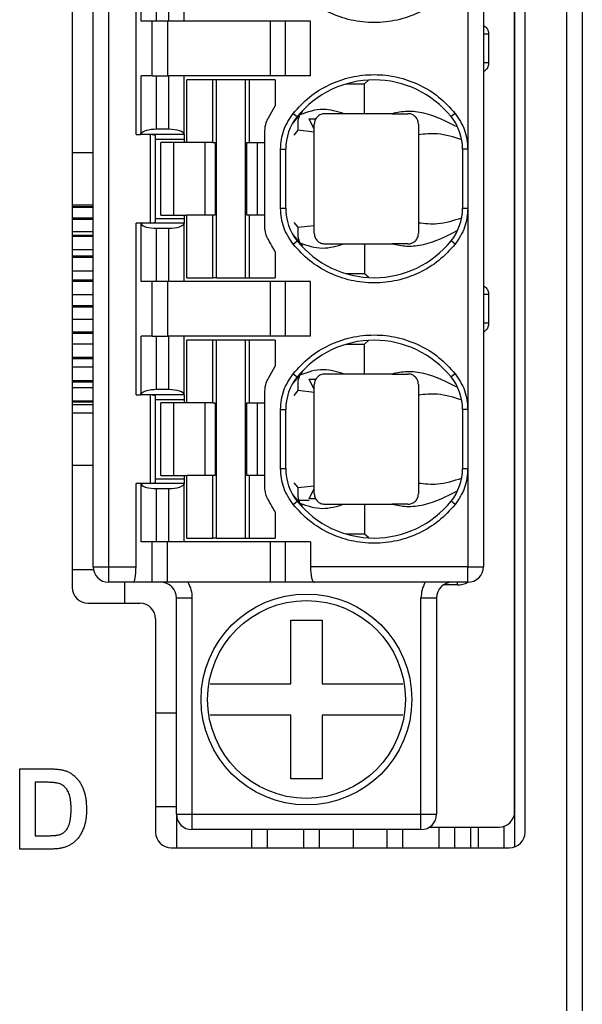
# Model space of a CAD drawing. Header units: millimetres. Extents: x 0 to 594, y 0 to 420.
# Tile 61 of 94: x 454 to 465, y 198 to 217. Entities that reach past the tile are written whole.
import ezdxf

# ---------------------------------------------------------------- set-up
doc = ezdxf.new("R2010")
doc.units = ezdxf.units.MM

msp = doc.modelspace()

# ---------------------------------------------------------------- linework, layer by layer
at = {"color": 7, "linetype": 'Continuous', "lineweight": 25}
for p, q in [((463.448, 201.545), (463.448, 231.645)), ((463.252, 201.264), (463.252, 231.366)), ((463.248, 201.945), (463.248, 231.245)), ((464.248, 198.115), (464.248, 231.036)), ((464.548, 231.036), (464.548, 198.115)), ((454.748, 226.945), (454.748, 206.245)), ((455.148, 206.645), (455.148, 226.545)), ((455.448, 206.645), (455.448, 226.545)), ((462.648, 226.545), (462.648, 206.645)), ((462.348, 218.53), (462.348, 214.661)), ((455.973, 214.945), (455.973, 218.245)), ((456.898, 217.12), (456.898, 218.245)), ((456.07, 217.12), (456.07, 218.228)), ((456.366, 217.12), (456.366, 218.145)), ((456.598, 218.145), (456.598, 217.12)), ((456.282, 217.12), (456.07, 217.12)), ((456.577, 217.12), (456.282, 217.12)), ((456.282, 216.07), (456.282, 217.12)), ((458.557, 217.12), (456.577, 217.12)), ((456.577, 217.12), (456.577, 216.07)), ((458.557, 216.07), (458.557, 217.12)), ((458.847, 217.12), (458.557, 217.12)), ((458.847, 216.07), (458.847, 217.12)), ((459.323, 217.12), (458.847, 217.12)), ((459.323, 216.07), (459.323, 217.12)), ((462.748, 216.87), (462.648, 216.87)), ((462.748, 216.87), (462.748, 216.32)), ((462.748, 216.32), (462.648, 216.32)), ((456.07, 214.963), (456.07, 216.07)), ((456.282, 216.07), (456.07, 216.07)), ((456.282, 216.07), (456.577, 216.07)), ((456.366, 215.045), (456.366, 216.07)), ((458.557, 216.07), (456.577, 216.07)), ((456.598, 216.07), (456.598, 215.045)), ((456.898, 214.945), (456.898, 216.07)), ((456.948, 214.795), (456.948, 215.995)), ((457.447, 215.995), (456.948, 215.995)), ((457.447, 214.795), (457.447, 215.995)), ((457.518, 215.995), (457.447, 215.995)), ((457.518, 212.195), (457.518, 215.995)), ((458.079, 215.995), (457.518, 215.995)), ((458.079, 212.195), (458.079, 215.995)), ((458.15, 215.995), (458.079, 215.995)), ((458.15, 214.795), (458.15, 215.995)), ((458.648, 215.995), (458.15, 215.995)), ((458.847, 216.07), (458.557, 216.07)), ((458.648, 215.995), (458.648, 215.495)), ((459.323, 216.07), (458.847, 216.07)), ((460.445, 215.993), (460.362, 215.92)), ((460.02, 215.92), (460.362, 215.92)), ((460.362, 215.345), (460.362, 215.92)), ((458.515, 215.265), (458.648, 215.495)), ((458.993, 215.352), (459.07, 215.29)), ((459.174, 215.391), (458.998, 215.183)), ((459.398, 215.045), (459.298, 215.245)), ((459.298, 215.245), (459.426, 215.245)), ((460.892, 215.345), (459.973, 215.345)), ((462.104, 215.352), (462.026, 215.29)), ((456.598, 215.045), (456.366, 215.045)), ((459.084, 215.028), (459.008, 214.934)), ((459.398, 214.992), (459.084, 215.028)), ((455.973, 214.945), (456.061, 214.945)), ((456.061, 214.945), (456.07, 214.963)), ((456.898, 214.945), (456.061, 214.945)), ((456.248, 213.245), (456.248, 214.945)), ((456.348, 214.928), (456.248, 214.945)), ((456.348, 213.263), (456.348, 214.928)), ((456.348, 214.858), (456.898, 214.858)), ((456.898, 214.945), (456.898, 214.795)), ((458.448, 214.795), (458.448, 215.015)), ((459.398, 213.198), (459.398, 214.992)), ((461.398, 214.939), (461.398, 213.252)), ((456.448, 213.395), (456.448, 214.795)), ((456.698, 213.395), (456.698, 214.795)), ((456.948, 214.795), (456.698, 214.795)), ((457.447, 214.795), (456.948, 214.795)), ((457.296, 214.795), (457.296, 213.395)), ((457.447, 214.795), (457.494, 214.795)), ((457.494, 214.795), (457.494, 213.395)), ((458.102, 213.395), (458.102, 214.795)), ((458.102, 214.795), (458.15, 214.795)), ((458.15, 214.795), (458.448, 214.795)), ((458.301, 214.795), (458.301, 213.395)), ((458.448, 213.395), (458.448, 214.795)), ((458.748, 213.53), (458.748, 214.661)), ((458.748, 214.661), (458.848, 214.661)), ((458.848, 213.53), (458.848, 214.661)), ((462.248, 214.661), (462.248, 213.53)), ((462.348, 214.661), (462.248, 214.661)), ((462.348, 214.661), (462.348, 213.53)), ((455.148, 214.595), (454.748, 214.595)), ((454.748, 213.595), (455.148, 213.595)), ((455.148, 213.556), (454.748, 213.556)), ((455.148, 213.546), (454.748, 213.546)), ((458.748, 213.53), (458.848, 213.53)), ((462.248, 213.53), (462.348, 213.53)), ((462.348, 213.53), (462.348, 209.661)), ((455.148, 213.339), (454.748, 213.339)), ((455.148, 213.329), (454.748, 213.329)), ((456.348, 213.333), (456.898, 213.333)), ((456.698, 213.395), (456.948, 213.395)), ((456.898, 213.395), (456.898, 213.245)), ((456.948, 212.195), (456.948, 213.395)), ((457.447, 213.395), (456.948, 213.395)), ((457.447, 212.195), (457.447, 213.395)), ((457.494, 213.395), (457.447, 213.395)), ((458.15, 213.395), (458.102, 213.395)), ((458.15, 212.195), (458.15, 213.395)), ((458.448, 213.395), (458.15, 213.395)), ((458.448, 213.176), (458.448, 213.395)), ((455.148, 213.313), (454.748, 213.313)), ((455.973, 209.945), (455.973, 213.245)), ((456.061, 213.245), (455.973, 213.245)), ((456.07, 213.228), (456.061, 213.245)), ((456.898, 213.245), (456.061, 213.245)), ((456.07, 212.12), (456.07, 213.228)), ((456.248, 213.245), (456.348, 213.263)), ((456.366, 212.12), (456.366, 213.145)), ((456.366, 213.145), (456.598, 213.145)), ((456.598, 213.145), (456.598, 212.12)), ((456.898, 212.12), (456.898, 213.245)), ((459.007, 213.256), (459.084, 213.163)), ((459.084, 213.163), (459.398, 213.198)), ((455.148, 213.075), (454.748, 213.075)), ((455.148, 213.007), (454.748, 213.007)), ((455.148, 212.987), (454.748, 212.987)), ((458.998, 213.009), (459.174, 212.8)), ((458.993, 212.838), (459.07, 212.901)), ((459.973, 212.845), (460.892, 212.845)), ((460.362, 212.845), (460.362, 212.27)), ((462.104, 212.838), (462.026, 212.901)), ((455.148, 212.73), (454.748, 212.73)), ((455.148, 212.607), (454.748, 212.607)), ((455.148, 212.583), (454.748, 212.583)), ((458.648, 212.695), (458.648, 212.195)), ((455.148, 212.32), (454.748, 212.32)), ((456.948, 212.195), (457.447, 212.195)), ((457.518, 212.195), (457.447, 212.195)), ((457.518, 212.195), (458.079, 212.195)), ((458.079, 212.195), (458.15, 212.195)), ((458.15, 212.195), (458.648, 212.195)), ((460.362, 212.27), (460.02, 212.27)), ((460.445, 212.198), (460.362, 212.27)), ((455.148, 212.149), (454.748, 212.149)), ((455.148, 212.122), (454.748, 212.122)), ((456.282, 212.12), (456.07, 212.12)), ((456.282, 211.07), (456.282, 212.12)), ((456.577, 212.12), (456.282, 212.12)), ((456.577, 212.12), (456.577, 211.07)), ((458.557, 212.12), (456.577, 212.12)), ((458.557, 211.07), (458.557, 212.12)), ((458.847, 212.12), (458.557, 212.12)), ((458.847, 211.07), (458.847, 212.12)), ((459.323, 212.12), (458.847, 212.12)), ((459.323, 211.07), (459.323, 212.12)), ((455.148, 211.867), (454.748, 211.867)), ((462.748, 211.87), (462.648, 211.87)), ((462.748, 211.87), (462.748, 211.32)), ((455.148, 211.656), (454.748, 211.656)), ((455.148, 211.628), (454.748, 211.628)), ((455.148, 211.393), (454.748, 211.393)), ((462.748, 211.32), (462.648, 211.32)), ((455.148, 211.152), (454.748, 211.152)), ((455.148, 211.124), (454.748, 211.124)), ((456.07, 209.963), (456.07, 211.07)), ((456.282, 211.07), (456.07, 211.07)), ((456.282, 211.07), (456.577, 211.07)), ((456.366, 210.045), (456.366, 211.07)), ((458.557, 211.07), (456.577, 211.07)), ((456.598, 211.07), (456.598, 210.045)), ((456.898, 209.945), (456.898, 211.07)), ((458.847, 211.07), (458.557, 211.07)), ((459.323, 211.07), (458.847, 211.07)), ((455.148, 210.921), (454.748, 210.921)), ((456.948, 209.795), (456.948, 210.995)), ((457.447, 210.995), (456.948, 210.995)), ((457.447, 209.795), (457.447, 210.995)), ((457.518, 210.995), (457.447, 210.995)), ((457.518, 207.195), (457.518, 210.995)), ((458.079, 210.995), (457.518, 210.995)), ((458.079, 207.195), (458.079, 210.995)), ((458.15, 210.995), (458.079, 210.995)), ((458.15, 209.795), (458.15, 210.995)), ((458.648, 210.995), (458.15, 210.995)), ((458.648, 210.995), (458.648, 210.495)), ((460.02, 210.92), (460.362, 210.92)), ((460.445, 210.993), (460.362, 210.92)), ((460.362, 210.345), (460.362, 210.92)), ((455.148, 210.663), (454.748, 210.663)), ((455.148, 210.637), (454.748, 210.637)), ((458.515, 210.265), (458.648, 210.495)), ((455.148, 210.476), (454.748, 210.476)), ((458.993, 210.352), (459.07, 210.29)), ((459.174, 210.391), (458.998, 210.183)), ((460.892, 210.345), (459.973, 210.345)), ((462.104, 210.352), (462.026, 210.29)), ((455.148, 210.213), (454.748, 210.213)), ((455.148, 210.19), (454.748, 210.19)), ((459.398, 210.045), (459.298, 210.245)), ((459.298, 210.245), (459.426, 210.245)), ((455.148, 210.079), (454.748, 210.079)), ((455.973, 209.945), (456.061, 209.945)), ((456.061, 209.945), (456.07, 209.963)), ((456.898, 209.945), (456.061, 209.945)), ((456.248, 208.245), (456.248, 209.945)), ((456.348, 209.928), (456.248, 209.945)), ((456.348, 208.263), (456.348, 209.928)), ((456.598, 210.045), (456.366, 210.045)), ((456.898, 209.945), (456.898, 209.795)), ((458.448, 209.795), (458.448, 210.015)), ((459.084, 210.028), (459.008, 209.934)), ((459.398, 209.992), (459.084, 210.028)), ((459.398, 208.198), (459.398, 209.992)), ((461.398, 209.939), (461.398, 208.252)), ((455.148, 209.826), (454.748, 209.826)), ((455.148, 209.806), (454.748, 209.806)), ((455.148, 209.751), (454.748, 209.751)), ((456.348, 209.858), (456.898, 209.858)), ((456.448, 208.395), (456.448, 209.795)), ((456.698, 208.395), (456.698, 209.795)), ((456.948, 209.795), (456.698, 209.795)), ((457.447, 209.795), (456.948, 209.795)), ((457.296, 209.795), (457.296, 208.395)), ((457.447, 209.795), (457.494, 209.795)), ((457.494, 209.795), (457.494, 208.395)), ((458.102, 208.395), (458.102, 209.795)), ((458.102, 209.795), (458.15, 209.795)), ((458.15, 209.795), (458.448, 209.795)), ((458.301, 209.795), (458.301, 208.395)), ((458.448, 208.395), (458.448, 209.795)), ((455.148, 209.595), (454.748, 209.595)), ((458.748, 208.53), (458.748, 209.661)), ((458.748, 209.661), (458.848, 209.661)), ((458.848, 208.53), (458.848, 209.661)), ((462.248, 209.661), (462.248, 208.53)), ((462.348, 209.661), (462.248, 209.661)), ((462.348, 209.661), (462.348, 208.53)), ((454.748, 208.595), (455.148, 208.595)), ((458.748, 208.53), (458.848, 208.53)), ((462.248, 208.53), (462.348, 208.53)), ((462.348, 208.53), (462.348, 206.645)), ((455.973, 206.645), (455.973, 208.245)), ((456.061, 208.245), (455.973, 208.245)), ((456.07, 208.228), (456.061, 208.245)), ((456.898, 208.245), (456.061, 208.245)), ((456.07, 207.12), (456.07, 208.228)), ((456.248, 208.245), (456.348, 208.263)), ((456.348, 208.333), (456.898, 208.333)), ((456.698, 208.395), (456.948, 208.395)), ((456.898, 208.395), (456.898, 208.245)), ((456.898, 207.12), (456.898, 208.245)), ((456.948, 207.195), (456.948, 208.395)), ((457.447, 208.395), (456.948, 208.395)), ((457.447, 207.195), (457.447, 208.395)), ((457.494, 208.395), (457.447, 208.395)), ((458.15, 208.395), (458.102, 208.395)), ((458.15, 207.195), (458.15, 208.395)), ((458.448, 208.395), (458.15, 208.395)), ((458.448, 208.176), (458.448, 208.395)), ((459.007, 208.256), (459.084, 208.163)), ((456.366, 207.12), (456.366, 208.145)), ((456.366, 208.145), (456.598, 208.145)), ((456.598, 208.145), (456.598, 207.12)), ((459.084, 208.163), (459.398, 208.198)), ((459.298, 207.945), (459.398, 208.145)), ((458.993, 207.838), (459.07, 207.901)), ((458.998, 208.009), (459.174, 207.8)), ((459.072, 207.92), (459.298, 207.92)), ((459.426, 207.945), (459.298, 207.945)), ((459.973, 207.845), (460.892, 207.845)), ((460.362, 207.845), (460.362, 207.27)), ((462.104, 207.838), (462.026, 207.901)), ((458.648, 207.695), (458.648, 207.195)), ((460.362, 207.27), (460.02, 207.27)), ((460.445, 207.198), (460.362, 207.27)), ((456.282, 207.12), (456.07, 207.12)), ((456.282, 206.345), (456.282, 207.12)), ((456.577, 207.12), (456.282, 207.12)), ((456.577, 206.345), (456.577, 207.12)), ((458.557, 207.12), (456.577, 207.12)), ((456.948, 207.195), (457.447, 207.195)), ((457.518, 207.195), (457.447, 207.195)), ((457.518, 207.195), (458.079, 207.195)), ((458.079, 207.195), (458.15, 207.195)), ((458.15, 207.195), (458.648, 207.195)), ((458.557, 206.345), (458.557, 207.12)), ((458.847, 207.12), (458.557, 207.12)), ((458.847, 206.345), (458.847, 207.12)), ((459.323, 207.12), (458.847, 207.12)), ((459.323, 207.12), (459.323, 206.645)), ((455.154, 206.585), (454.748, 206.585)), ((455.148, 206.645), (455.236, 206.645)), ((455.236, 206.645), (455.448, 206.645)), ((455.448, 206.645), (455.973, 206.645)), ((455.448, 206.345), (455.448, 206.645)), ((462.348, 206.645), (459.323, 206.645)), ((462.348, 206.645), (462.648, 206.645)), ((462.348, 206.433), (462.348, 206.645)), ((455.92, 206.345), (455.448, 206.345)), ((455.748, 206.345), (455.748, 205.945)), ((456.282, 206.345), (455.92, 206.345)), ((456.577, 206.345), (456.282, 206.345)), ((458.557, 206.345), (456.577, 206.345)), ((458.847, 206.345), (458.557, 206.345)), ((459.403, 206.345), (458.847, 206.345)), ((462.348, 206.345), (459.403, 206.345)), ((462.148, 206.295), (462.148, 206.345)), ((462.348, 206.345), (462.348, 206.433)), ((462.148, 206.295), (461.882, 206.295)), ((455.048, 205.945), (456.048, 205.945)), ((456.748, 201.895), (456.748, 206.045)), ((456.748, 206.045), (457.048, 206.045)), ((457.048, 206.045), (457.048, 201.895)), ((461.448, 201.895), (461.448, 206.045)), ((461.448, 206.045), (461.748, 206.045)), ((461.748, 206.045), (461.748, 201.895)), ((456.348, 205.645), (456.348, 201.545)), ((458.948, 205.62), (459.548, 205.62)), ((458.948, 204.395), (458.948, 205.62)), ((459.548, 205.62), (459.548, 204.395)), ((457.397, 204.395), (458.948, 204.395)), ((459.548, 204.395), (461.099, 204.395)), ((456.348, 203.835), (456.748, 203.835)), ((458.948, 203.795), (457.397, 203.795)), ((458.948, 202.57), (458.948, 203.795)), ((459.548, 203.795), (459.548, 202.57)), ((461.099, 203.795), (459.548, 203.795)), ((453.737, 202.762), (454.302, 202.762)), ((453.737, 201.221), (453.737, 202.762)), ((459.548, 202.57), (458.948, 202.57)), ((454.033, 202.505), (454.033, 201.478)), ((454.18, 202.505), (454.033, 202.505)), ((456.748, 202.03), (456.348, 202.03)), ((456.748, 201.895), (457.048, 201.895)), ((456.748, 201.895), (456.748, 201.245)), ((457.048, 201.895), (461.448, 201.895)), ((457.048, 201.895), (457.048, 201.683)), ((461.448, 201.895), (461.66, 201.895)), ((461.448, 201.595), (461.448, 201.895)), ((461.66, 201.895), (461.748, 201.895)), ((463.245, 201.9), (463.245, 201.261)), ((457.048, 201.683), (457.048, 201.595)), ((461.448, 201.595), (457.048, 201.595)), ((458.198, 201.245), (458.198, 201.595)), ((458.498, 201.245), (458.498, 201.595)), ((459.198, 201.245), (459.198, 201.595)), ((459.498, 201.245), (459.498, 201.595)), ((460.148, 201.595), (460.148, 201.245)), ((460.798, 201.245), (460.798, 201.595)), ((461.098, 201.245), (461.098, 201.595)), ((461.614, 201.645), (462.948, 201.645)), ((461.798, 201.245), (461.798, 201.645)), ((462.098, 201.245), (462.098, 201.645)), ((462.398, 201.645), (462.398, 201.245)), ((462.548, 201.645), (462.548, 201.245)), ((463.048, 201.245), (463.048, 201.663)), ((454.033, 201.478), (454.277, 201.478)), ((454.319, 201.221), (453.737, 201.221)), ((456.648, 201.245), (463.148, 201.245))]:
    msp.add_line(p, q, dxfattribs=at)
for radius in [2.025, 1.9]:
    msp.add_circle((459.248, 204.095), radius, dxfattribs=at)
for centre, radius, start, end in [((460.548, 214.095), 1.9, 38.9424, 141.0576), ((459.848, 214.661), 1, 141.0576, 180), ((461.248, 214.661), 1, 0, 38.9424), ((459.848, 213.53), 1, 180, 218.9424), ((461.248, 213.53), 1, 321.0576, 0), ((460.548, 214.095), 1.9, 218.9424, 321.0576), ((460.548, 209.095), 1.9, 38.9424, 141.0576), ((459.848, 209.661), 1, 141.0576, 180), ((461.248, 209.661), 1, 0, 38.9424), ((459.848, 208.53), 1, 180, 218.9424), ((461.248, 208.53), 1, 321.0576, 0), ((460.548, 209.095), 1.9, 218.9424, 321.0576), ((455.448, 206.645), 0.3, 180, 270), ((462.348, 206.645), 0.3, 270, 0), ((456.448, 206.045), 0.3, 0, 90), ((462.048, 206.045), 0.3, 90, 180), ((462.148, 206.745), 0.45, 270, 297.2843), ((455.048, 206.245), 0.3, 180, 270), ((456.048, 205.645), 0.3, 0, 90), ((457.048, 201.895), 0.3, 180, 270), ((461.448, 201.895), 0.3, 270, 0), ((462.948, 201.945), 0.3, 270, 0), ((456.648, 201.545), 0.3, 180, 270), ((463.148, 201.545), 0.3, 270, 0)]:
    msp.add_arc(centre, radius, start, end, dxfattribs=at)
for centre, major_axis, ratio, start_param, end_param in [((456.366, 214.945), (0.3, 0), 0.333333, 1.570796, 2.96706), ((456.598, 214.945), (0.3, 0), 0.333333, 0, 1.570796), ((456.366, 213.245), (0.3, 0), 0.333333, 3.316126, 4.712389), ((456.598, 213.245), (0.3, 0), 0.333333, 4.712389, 6.283185), ((456.366, 209.945), (0.3, 0), 0.333333, 1.570796, 2.96706), ((456.598, 209.945), (0.3, 0), 0.333333, 0, 1.570796), ((456.366, 208.245), (0.3, 0), 0.333333, 3.316126, 4.712389), ((456.598, 208.245), (0.3, 0), 0.333333, 4.712389, 6.283185), ((455.92, 206.645), (0, 0.3), 0.176327, 3.141593, 4.712389), ((459.403, 206.645), (0, 0.3), 0.267949, 1.570796, 3.141593)]:
    msp.add_ellipse(centre, major_axis=major_axis, ratio=ratio, start_param=start_param, end_param=end_param, dxfattribs=at)
for points, knots in [([(462.104, 217.838), (462.003, 217.729), (461.802, 217.509), (461.416, 217.277), (460.994, 217.127), (460.548, 217.079), (460.102, 217.127), (459.68, 217.277), (459.294, 217.509), (459.093, 217.728), (458.993, 217.838)], [0, 0, 0, 0, 0.1250383, 0.2499961, 0.3749209, 0.499998, 0.6249229, 0.7500001, 0.8748851, 1, 1, 1, 1]), ([(462.648, 217.04), (462.663, 217.031), (462.699, 217.01), (462.739, 216.949), (462.745, 216.897), (462.748, 216.87)], [0, 0, 0, 0, 0.24229, 0.617846, 1, 1, 1, 1]), ([(462.748, 216.32), (462.745, 216.294), (462.739, 216.242), (462.699, 216.181), (462.663, 216.159), (462.648, 216.151)], [0, 0, 0, 0, 0.3794341, 0.7571221, 1, 1, 1, 1]), ([(458.993, 215.352), (459.093, 215.462), (459.294, 215.682), (459.68, 215.914), (460.102, 216.064), (460.548, 216.111), (460.994, 216.064), (461.416, 215.914), (461.802, 215.682), (462.003, 215.462), (462.104, 215.352)], [0, 0, 0, 0, 0.125038, 0.249996, 0.374921, 0.499998, 0.624923, 0.75, 0.874885, 1, 1, 1, 1]), ([(459.973, 215.345), (459.837, 215.385), (459.54, 215.473), (459.268, 215.378), (459.121, 215.326)], [0, 0, 0, 0, 0.457739, 1, 1, 1, 1]), ([(458.448, 215.015), (458.453, 215.07), (458.46, 215.158), (458.5, 215.236), (458.515, 215.265)], [0, 0, 0, 0, 0.617968, 1, 1, 1, 1]), ([(459.121, 215.326), (459.106, 215.287), (459.071, 215.197), (459.079, 215.09), (459.084, 215.028)], [0, 0, 0, 0, 0.4262969, 1, 1, 1, 1]), ([(459.598, 215.345), (459.585, 215.345), (459.561, 215.344), (459.523, 215.332), (459.488, 215.314), (459.457, 215.288), (459.431, 215.258), (459.413, 215.223), (459.4, 215.185), (459.399, 215.159), (459.398, 215.145)], [0, 0, 0, 0, 0.147564, 0.282068, 0.406605, 0.525052, 0.635417, 0.749617, 0.870375, 1, 1, 1, 1]), ([(459.973, 215.345), (459.944, 215.345), (459.881, 215.345), (459.747, 215.345), (459.66, 215.345), (459.598, 215.345)], [0, 0, 0, 0, 0.206675, 0.436282, 1, 1, 1, 1]), ([(462.154, 215.084), (461.946, 215.192), (461.646, 215.347), (461.19, 215.405), (460.989, 215.365), (460.892, 215.345)], [0, 0, 0, 0, 0.54039, 0.778657, 1, 1, 1, 1]), ([(460.892, 215.345), (460.94, 215.345), (461.049, 215.345), (461.145, 215.345), (461.198, 215.345)], [0, 0, 0, 0, 0.444235, 1, 1, 1, 1]), ([(461.398, 215.145), (461.397, 215.162), (461.395, 215.194), (461.378, 215.237), (461.355, 215.272), (461.327, 215.3), (461.296, 215.321), (461.263, 215.336), (461.23, 215.344), (461.209, 215.345), (461.198, 215.345)], [0, 0, 0, 0, 0.170695, 0.322161, 0.455155, 0.570807, 0.681522, 0.787504, 0.892408, 1, 1, 1, 1]), ([(459.398, 214.992), (459.398, 215.018), (459.398, 215.071), (459.398, 215.12), (459.398, 215.145)], [0, 0, 0, 0, 0.483939, 1, 1, 1, 1]), ([(461.398, 215.145), (461.398, 215.112), (461.398, 215.047), (461.398, 214.974), (461.398, 214.939)], [0, 0, 0, 0, 0.513037, 1, 1, 1, 1]), ([(462.231, 214.843), (462.077, 214.894), (461.802, 214.985), (461.521, 214.953), (461.398, 214.939)], [0, 0, 0, 0, 0.5607241, 1, 1, 1, 1]), ([(461.398, 213.252), (461.521, 213.238), (461.802, 213.206), (462.077, 213.297), (462.231, 213.348)], [0, 0, 0, 0, 0.438292, 1, 1, 1, 1]), ([(458.515, 212.926), (458.496, 212.963), (458.458, 213.041), (458.451, 213.13), (458.448, 213.176)], [0, 0, 0, 0, 0.48208, 1, 1, 1, 1]), ([(459.084, 213.163), (459.079, 213.101), (459.071, 212.994), (459.106, 212.903), (459.121, 212.865)], [0, 0, 0, 0, 0.5737096, 1, 1, 1, 1]), ([(459.398, 213.045), (459.398, 213.071), (459.398, 213.119), (459.398, 213.173), (459.398, 213.198)], [0, 0, 0, 0, 0.516062, 1, 1, 1, 1]), ([(461.398, 213.252), (461.398, 213.216), (461.398, 213.144), (461.398, 213.079), (461.398, 213.045)], [0, 0, 0, 0, 0.486963, 1, 1, 1, 1]), ([(459.398, 213.045), (459.399, 213.032), (459.4, 213.006), (459.413, 212.967), (459.431, 212.933), (459.457, 212.902), (459.488, 212.877), (459.523, 212.859), (459.561, 212.847), (459.585, 212.846), (459.598, 212.845)], [0, 0, 0, 0, 0.129631, 0.25039, 0.364589, 0.474952, 0.593416, 0.717959, 0.852457, 1, 1, 1, 1]), ([(460.892, 212.845), (460.986, 212.826), (461.185, 212.786), (461.641, 212.841), (461.944, 212.998), (462.154, 213.107)], [0, 0, 0, 0, 0.2147306, 0.4543877, 1, 1, 1, 1]), ([(461.198, 212.845), (461.209, 212.846), (461.23, 212.847), (461.263, 212.855), (461.296, 212.87), (461.327, 212.891), (461.355, 212.919), (461.378, 212.954), (461.395, 212.997), (461.397, 213.029), (461.398, 213.045)], [0, 0, 0, 0, 0.107607, 0.212516, 0.318493, 0.429196, 0.544874, 0.677877, 0.829333, 1, 1, 1, 1]), ([(458.648, 212.695), (458.648, 212.696), (458.646, 212.698), (458.633, 212.721), (458.592, 212.792), (458.546, 212.872), (458.515, 212.926)], [0, 0, 0, 0, 0.102339, 0.21285, 0.476856, 1, 1, 1, 1]), ([(462.104, 212.838), (462.003, 212.729), (461.802, 212.509), (461.416, 212.277), (460.994, 212.127), (460.548, 212.079), (460.102, 212.127), (459.68, 212.277), (459.294, 212.509), (459.093, 212.728), (458.993, 212.838)], [0, 0, 0, 0, 0.125038, 0.249996, 0.374921, 0.499998, 0.624923, 0.75, 0.874885, 1, 1, 1, 1]), ([(459.121, 212.865), (459.263, 212.814), (459.534, 212.719), (459.832, 212.805), (459.973, 212.845)], [0, 0, 0, 0, 0.5258885, 1, 1, 1, 1]), ([(459.598, 212.845), (459.66, 212.845), (459.747, 212.845), (459.881, 212.845), (459.944, 212.845), (459.973, 212.845)], [0, 0, 0, 0, 0.563717, 0.793324, 1, 1, 1, 1]), ([(461.198, 212.845), (461.145, 212.845), (461.049, 212.845), (460.94, 212.845), (460.892, 212.845)], [0, 0, 0, 0, 0.5557686, 1, 1, 1, 1]), ([(462.648, 212.04), (462.663, 212.031), (462.699, 212.01), (462.739, 211.949), (462.745, 211.897), (462.748, 211.87)], [0, 0, 0, 0, 0.24229, 0.617846, 1, 1, 1, 1]), ([(462.748, 211.32), (462.745, 211.294), (462.739, 211.242), (462.699, 211.181), (462.663, 211.159), (462.648, 211.151)], [0, 0, 0, 0, 0.379434, 0.757122, 1, 1, 1, 1]), ([(458.993, 210.352), (459.093, 210.462), (459.294, 210.682), (459.68, 210.914), (460.102, 211.064), (460.548, 211.111), (460.994, 211.064), (461.416, 210.914), (461.802, 210.682), (462.003, 210.462), (462.104, 210.352)], [0, 0, 0, 0, 0.125038, 0.249996, 0.374921, 0.499998, 0.624923, 0.75, 0.874885, 1, 1, 1, 1]), ([(459.121, 210.326), (459.106, 210.287), (459.071, 210.197), (459.079, 210.09), (459.084, 210.028)], [0, 0, 0, 0, 0.426297, 1, 1, 1, 1]), ([(459.973, 210.345), (459.84, 210.385), (459.543, 210.474), (459.271, 210.379), (459.121, 210.326)], [0, 0, 0, 0, 0.447907, 1, 1, 1, 1]), ([(459.598, 210.345), (459.585, 210.345), (459.561, 210.344), (459.523, 210.332), (459.488, 210.314), (459.457, 210.288), (459.431, 210.258), (459.413, 210.223), (459.4, 210.185), (459.399, 210.159), (459.398, 210.145)], [0, 0, 0, 0, 0.147564, 0.282068, 0.406605, 0.525052, 0.635417, 0.749617, 0.870375, 1, 1, 1, 1]), ([(459.973, 210.345), (459.944, 210.345), (459.881, 210.345), (459.747, 210.345), (459.66, 210.345), (459.598, 210.345)], [0, 0, 0, 0, 0.206677, 0.436285, 1, 1, 1, 1]), ([(462.154, 210.084), (461.946, 210.192), (461.646, 210.347), (461.19, 210.405), (460.989, 210.365), (460.892, 210.345)], [0, 0, 0, 0, 0.540412, 0.778862, 1, 1, 1, 1]), ([(460.892, 210.345), (460.94, 210.345), (461.049, 210.345), (461.145, 210.345), (461.198, 210.345)], [0, 0, 0, 0, 0.444234, 1, 1, 1, 1]), ([(461.398, 210.145), (461.397, 210.162), (461.395, 210.194), (461.378, 210.237), (461.355, 210.272), (461.327, 210.3), (461.296, 210.321), (461.263, 210.336), (461.23, 210.344), (461.209, 210.345), (461.198, 210.345)], [0, 0, 0, 0, 0.170695, 0.322161, 0.455155, 0.570807, 0.681522, 0.787504, 0.892408, 1, 1, 1, 1]), ([(458.448, 210.015), (458.453, 210.07), (458.46, 210.158), (458.5, 210.236), (458.515, 210.265)], [0, 0, 0, 0, 0.617968, 1, 1, 1, 1]), ([(459.398, 209.992), (459.398, 210.018), (459.398, 210.071), (459.398, 210.12), (459.398, 210.145)], [0, 0, 0, 0, 0.483939, 1, 1, 1, 1]), ([(461.398, 210.145), (461.398, 210.112), (461.398, 210.047), (461.398, 209.974), (461.398, 209.939)], [0, 0, 0, 0, 0.513037, 1, 1, 1, 1]), ([(462.231, 209.843), (462.077, 209.894), (461.802, 209.985), (461.521, 209.953), (461.398, 209.939)], [0, 0, 0, 0, 0.560881, 1, 1, 1, 1]), ([(461.398, 208.252), (461.521, 208.238), (461.802, 208.206), (462.077, 208.297), (462.231, 208.348)], [0, 0, 0, 0, 0.43814, 1, 1, 1, 1]), ([(461.398, 208.252), (461.398, 208.216), (461.398, 208.144), (461.398, 208.079), (461.398, 208.045)], [0, 0, 0, 0, 0.486963, 1, 1, 1, 1]), ([(458.515, 207.926), (458.496, 207.963), (458.458, 208.041), (458.451, 208.13), (458.448, 208.176)], [0, 0, 0, 0, 0.48208, 1, 1, 1, 1]), ([(459.084, 208.163), (459.079, 208.101), (459.071, 207.994), (459.106, 207.903), (459.121, 207.865)], [0, 0, 0, 0, 0.5737099, 1, 1, 1, 1]), ([(459.398, 208.045), (459.398, 208.071), (459.398, 208.119), (459.398, 208.173), (459.398, 208.198)], [0, 0, 0, 0, 0.516062, 1, 1, 1, 1]), ([(459.398, 208.045), (459.399, 208.032), (459.4, 208.006), (459.413, 207.967), (459.431, 207.933), (459.457, 207.902), (459.488, 207.877), (459.523, 207.859), (459.561, 207.847), (459.585, 207.846), (459.598, 207.845)], [0, 0, 0, 0, 0.129631, 0.25039, 0.364588, 0.474952, 0.593416, 0.717959, 0.852457, 1, 1, 1, 1]), ([(460.892, 207.845), (460.985, 207.826), (461.183, 207.786), (461.639, 207.841), (461.943, 207.998), (462.154, 208.107)], [0, 0, 0, 0, 0.212502, 0.452588, 1, 1, 1, 1]), ([(461.198, 207.845), (461.209, 207.846), (461.23, 207.847), (461.263, 207.855), (461.296, 207.87), (461.327, 207.891), (461.355, 207.919), (461.378, 207.954), (461.395, 207.997), (461.397, 208.029), (461.398, 208.045)], [0, 0, 0, 0, 0.107607, 0.212516, 0.318493, 0.429196, 0.544874, 0.677877, 0.829333, 1, 1, 1, 1]), ([(458.648, 207.695), (458.648, 207.696), (458.646, 207.698), (458.633, 207.721), (458.592, 207.792), (458.546, 207.872), (458.515, 207.926)], [0, 0, 0, 0, 0.102339, 0.21285, 0.476856, 1, 1, 1, 1]), ([(462.104, 207.838), (462.003, 207.729), (461.802, 207.509), (461.416, 207.277), (460.994, 207.127), (460.548, 207.079), (460.102, 207.127), (459.68, 207.277), (459.294, 207.509), (459.093, 207.728), (458.993, 207.838)], [0, 0, 0, 0, 0.125038, 0.249996, 0.374921, 0.499998, 0.624923, 0.75, 0.874885, 1, 1, 1, 1]), ([(459.121, 207.865), (459.264, 207.814), (459.535, 207.719), (459.833, 207.805), (459.973, 207.845)], [0, 0, 0, 0, 0.5288, 1, 1, 1, 1]), ([(459.598, 207.845), (459.66, 207.845), (459.747, 207.845), (459.881, 207.845), (459.944, 207.845), (459.973, 207.845)], [0, 0, 0, 0, 0.563716, 0.793324, 1, 1, 1, 1]), ([(461.198, 207.845), (461.145, 207.845), (461.049, 207.845), (460.94, 207.845), (460.892, 207.845)], [0, 0, 0, 0, 0.555769, 1, 1, 1, 1]), ([(454.302, 202.762), (454.318, 202.762), (454.348, 202.762), (454.391, 202.76), (454.432, 202.758), (454.47, 202.755), (454.505, 202.751), (454.537, 202.746), (454.567, 202.74), (454.585, 202.735), (454.594, 202.733)], [0, 0, 0, 0, 0.15747, 0.30663, 0.445395, 0.573987, 0.694437, 0.804898, 0.906812, 1, 1, 1, 1]), ([(454.594, 202.733), (454.605, 202.729), (454.627, 202.722), (454.659, 202.71), (454.689, 202.694), (454.719, 202.678), (454.747, 202.658), (454.775, 202.638), (454.8, 202.615), (454.833, 202.583), (454.871, 202.538), (454.911, 202.478), (454.945, 202.412), (454.968, 202.353), (454.983, 202.303), (454.993, 202.262), (455.002, 202.22), (455.009, 202.176), (455.014, 202.129), (455.018, 202.08), (455.02, 202.029), (455.021, 201.994), (455.021, 201.977)], [0, 0, 0, 0, 0.037276, 0.073881, 0.110355, 0.146723, 0.182897, 0.219217, 0.255934, 0.293058, 0.368269, 0.444736, 0.523447, 0.604997, 0.647505, 0.69179, 0.737961, 0.786111, 0.836323, 0.888669, 0.943199, 1, 1, 1, 1]), ([(454.448, 202.49), (454.442, 202.492), (454.427, 202.494), (454.404, 202.497), (454.377, 202.5), (454.345, 202.502), (454.31, 202.503), (454.27, 202.505), (454.226, 202.505), (454.196, 202.505), (454.18, 202.505)], [0, 0, 0, 0, 0.072342, 0.15927, 0.261932, 0.378246, 0.511639, 0.658766, 0.821921, 1, 1, 1, 1]), ([(454.725, 201.991), (454.725, 202.006), (454.724, 202.034), (454.723, 202.075), (454.72, 202.113), (454.717, 202.149), (454.712, 202.182), (454.707, 202.213), (454.7, 202.241), (454.69, 202.274), (454.675, 202.312), (454.654, 202.353), (454.628, 202.388), (454.6, 202.418), (454.568, 202.443), (454.532, 202.464), (454.491, 202.48), (454.463, 202.487), (454.448, 202.49)], [0, 0, 0, 0, 0.069875, 0.135361, 0.196499, 0.253878, 0.307527, 0.357037, 0.403101, 0.445281, 0.523217, 0.596067, 0.664075, 0.729159, 0.793328, 0.85924, 0.927674, 1, 1, 1, 1]), ([(454.474, 201.493), (454.487, 201.496), (454.512, 201.503), (454.547, 201.518), (454.578, 201.535), (454.607, 201.557), (454.633, 201.584), (454.655, 201.619), (454.676, 201.66), (454.69, 201.699), (454.7, 201.735), (454.707, 201.764), (454.712, 201.796), (454.717, 201.831), (454.72, 201.868), (454.723, 201.907), (454.724, 201.948), (454.725, 201.976), (454.725, 201.991)], [0, 0, 0, 0, 0.064918, 0.126443, 0.185879, 0.243017, 0.302491, 0.369364, 0.444572, 0.529178, 0.575517, 0.625405, 0.678868, 0.735605, 0.796189, 0.860141, 0.928064, 1, 1, 1, 1]), ([(455.021, 201.977), (455.021, 201.946), (455.02, 201.887), (455.01, 201.802), (454.997, 201.722), (454.982, 201.673), (454.974, 201.649)], [0, 0, 0, 0, 0.275802, 0.533396, 0.774073, 1, 1, 1, 1]), ([(454.974, 201.649), (454.969, 201.635), (454.96, 201.608), (454.943, 201.569), (454.925, 201.532), (454.905, 201.497), (454.884, 201.464), (454.861, 201.433), (454.836, 201.404), (454.819, 201.386), (454.81, 201.377)], [0, 0, 0, 0, 0.136361, 0.268243, 0.396888, 0.522663, 0.64515, 0.764832, 0.882961, 1, 1, 1, 1]), ([(454.277, 201.478), (454.288, 201.478), (454.309, 201.478), (454.34, 201.479), (454.368, 201.48), (454.394, 201.481), (454.418, 201.484), (454.439, 201.486), (454.457, 201.489), (454.469, 201.492), (454.474, 201.493)], [0, 0, 0, 0, 0.166673, 0.320909, 0.464346, 0.593863, 0.712744, 0.82094, 0.915687, 1, 1, 1, 1]), ([(454.593, 201.254), (454.584, 201.251), (454.566, 201.245), (454.537, 201.239), (454.506, 201.233), (454.472, 201.229), (454.437, 201.225), (454.4, 201.223), (454.36, 201.221), (454.333, 201.221), (454.319, 201.221)], [0, 0, 0, 0, 0.0998912, 0.2073191, 0.32085, 0.4423162, 0.5701691, 0.7054217, 0.8494106, 1, 1, 1, 1]), ([(454.81, 201.377), (454.796, 201.364), (454.767, 201.338), (454.715, 201.305), (454.657, 201.276), (454.615, 201.261), (454.593, 201.254)], [0, 0, 0, 0, 0.227035, 0.468179, 0.723729, 1, 1, 1, 1])]:
    msp.add_open_spline(points, degree=3, knots=knots, dxfattribs=at)
for points in [[(458.748, 214.661), (458.759, 214.787), (458.781, 215.038), (458.922, 215.248), (458.993, 215.352)], [(462.104, 215.352), (462.174, 215.248), (462.315, 215.038), (462.337, 214.787), (462.348, 214.661)], [(456.698, 214.795), (456.665, 214.795), (456.6, 214.795), (456.517, 214.795), (456.459, 214.795), (456.452, 214.795), (456.448, 214.795)], [(458.993, 212.838), (458.922, 212.943), (458.781, 213.153), (458.759, 213.404), (458.748, 213.53)], [(462.348, 213.53), (462.337, 213.404), (462.315, 213.153), (462.174, 212.943), (462.104, 212.838)], [(456.448, 213.395), (456.452, 213.395), (456.459, 213.395), (456.517, 213.395), (456.6, 213.395), (456.665, 213.395), (456.698, 213.395)], [(458.748, 209.661), (458.759, 209.787), (458.781, 210.038), (458.922, 210.248), (458.993, 210.352)], [(462.104, 210.352), (462.174, 210.248), (462.315, 210.038), (462.337, 209.787), (462.348, 209.661)], [(456.698, 209.795), (456.665, 209.795), (456.6, 209.795), (456.517, 209.795), (456.459, 209.795), (456.452, 209.795), (456.448, 209.795)], [(458.993, 207.838), (458.922, 207.943), (458.781, 208.153), (458.759, 208.404), (458.748, 208.53)], [(462.348, 208.53), (462.337, 208.404), (462.315, 208.153), (462.174, 207.943), (462.104, 207.838)], [(456.448, 208.395), (456.452, 208.395), (456.459, 208.395), (456.517, 208.395), (456.6, 208.395), (456.665, 208.395), (456.698, 208.395)], [(456.968, 206.345), (456.991, 206.298), (457.038, 206.203), (457.045, 206.098), (457.048, 206.045)], [(461.528, 206.345), (461.505, 206.298), (461.459, 206.203), (461.452, 206.098), (461.448, 206.045)]]:
    msp.add_open_spline(points, degree=3, dxfattribs=at)

doc.saveas('drawing.dxf')
